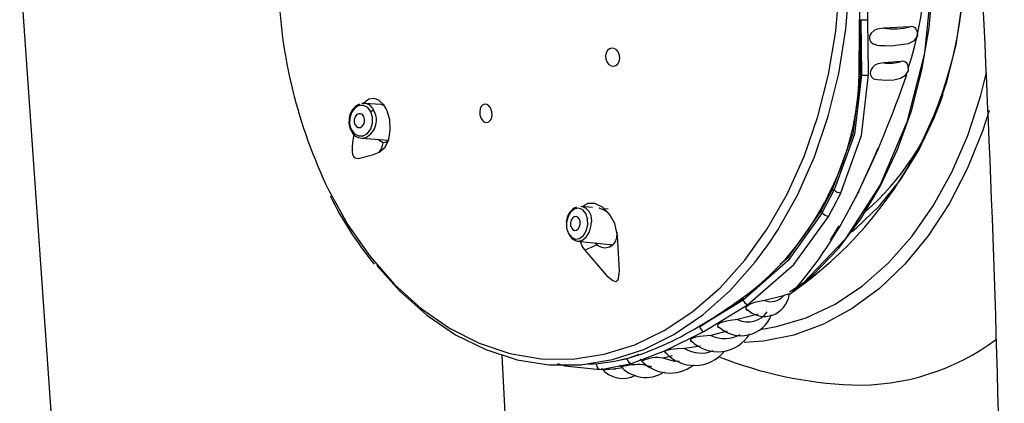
# Model space of a CAD drawing. Header units: millimetres. Extents: x 2848.32 to 2849.28, y 2905.67 to 2907.97.
# Tile 15 of 20: x 2848.9647 to 2849.035, y 2906.7555 to 2906.7829. Entities that reach past the tile are written whole.
import ezdxf

# ---------------------------------------------------------------- set-up
doc = ezdxf.new("R2010")
doc.units = ezdxf.units.MM
doc.layers.add('SANINDUSA', color=3, linetype='Continuous')

msp = doc.modelspace()

# ---------------------------------------------------------------- linework, layer by layer
at = {"layer": 'SANINDUSA', "linetype": 'Continuous'}
for p, q in [((2848.964696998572, 2906.786874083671), (2848.970960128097, 2906.697040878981)), ((2849.024694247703, 2906.77899884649), (2849.024724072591, 2906.782924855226)), ((2849.024724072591, 2906.782924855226), (2849.024724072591, 2906.782924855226)), ((2849.024724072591, 2906.782924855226), (2849.024776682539, 2906.778997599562)), ((2849.025267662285, 2906.779003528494), (2849.025213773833, 2906.782925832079)), ((2849.028250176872, 2906.782423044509), (2849.02636156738, 2906.782320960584)), ((2849.027595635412, 2906.779951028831), (2849.026364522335, 2906.779850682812)), ((2849.024690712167, 2906.77900033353), (2849.024605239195, 2906.779036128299)), ((2849.024776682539, 2906.778997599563), (2849.024694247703, 2906.77899884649)), ((2849.030465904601, 2906.77734056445), (2849.030599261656, 2906.777622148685)), ((2848.990492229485, 2906.776874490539), (2848.989271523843, 2906.776956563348)), ((2848.989103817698, 2906.774462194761), (2848.989252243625, 2906.774467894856)), ((2848.989103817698, 2906.774462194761), (2848.991012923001, 2906.774333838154)), ((2849.021954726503, 2906.769137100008), (2849.022813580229, 2906.770771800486)), ((2849.022677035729, 2906.770773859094), (2849.022613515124, 2906.770830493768)), ((2849.022677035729, 2906.770773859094), (2849.022813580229, 2906.770771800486)), ((2849.024578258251, 2906.770680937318), (2849.024488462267, 2906.770500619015)), ((2849.005583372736, 2906.769518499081), (2849.00474333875, 2906.769603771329)), ((2849.006064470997, 2906.769469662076), (2849.006050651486, 2906.769471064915)), ((2849.006697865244, 2906.769405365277), (2849.006411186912, 2906.769434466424)), ((2849.02191392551, 2906.769321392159), (2849.02186024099, 2906.769375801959)), ((2849.021954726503, 2906.769137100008), (2849.02191392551, 2906.769321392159)), ((2849.007302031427, 2906.76778547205), (2849.007312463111, 2906.767490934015)), ((2849.004491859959, 2906.76711645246), (2849.007039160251, 2906.766857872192)), ((2849.005904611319, 2906.766867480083), (2849.005767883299, 2906.76698692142)), ((2849.019832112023, 2906.763467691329), (2849.019607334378, 2906.763279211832)), ((2849.013210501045, 2906.761010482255), (2849.016304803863, 2906.76303078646)), ((2849.016329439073, 2906.762919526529), (2849.013210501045, 2906.761010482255)), ((2849.016304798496, 2906.763030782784), (2849.016302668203, 2906.763034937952)), ((2849.016304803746, 2906.763030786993), (2849.016329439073, 2906.762919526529)), ((2849.019198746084, 2906.763218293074), (2849.017848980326, 2906.762881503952)), ((2849.013520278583, 2906.760669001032), (2849.016641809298, 2906.76258549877)), ((2849.017392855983, 2906.761908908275), (2849.015926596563, 2906.761526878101)), ((2849.015189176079, 2906.760702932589), (2849.014016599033, 2906.760388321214)), ((2849.013277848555, 2906.75962968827), (2849.012151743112, 2906.759465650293)), ((2849.003903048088, 2906.662624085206), (2848.999140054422, 2906.75895180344)), ((2849.008050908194, 2906.758725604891), (2849.007490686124, 2906.758612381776)), ((2849.007847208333, 2906.758695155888), (2849.008050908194, 2906.758725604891)), ((2849.008871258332, 2906.75902223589), (2849.008050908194, 2906.758725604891)), ((2849.008050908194, 2906.758725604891), (2849.008050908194, 2906.758725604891)), ((2849.011261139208, 2906.758944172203), (2849.010617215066, 2906.758766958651)), ((2849.005858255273, 2906.758282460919), (2849.005833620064, 2906.75839372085)), ((2849.005897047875, 2906.757982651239), (2849.006183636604, 2906.757954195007)), ((2849.006183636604, 2906.757954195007), (2849.00836714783, 2906.758386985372)), ((2849.00724857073, 2906.758020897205), (2849.007760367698, 2906.758094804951))]:
    msp.add_line(p, q, dxfattribs=at)
at = {"layer": 'SANINDUSA', "linetype": 'Continuous', "flags": 128}
for points in [[(2849.019677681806, 2906.763369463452), (2849.021359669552, 2906.764752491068), (2849.02312066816, 2906.76659325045), (2849.024718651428, 2906.768710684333), (2849.026132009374, 2906.771076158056), (2849.027341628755, 2906.773657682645), (2849.028331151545, 2906.776420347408), (2849.029087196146, 2906.779326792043), (2849.029599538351, 2906.782337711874), (2849.029861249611, 2906.785412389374), (2849.02986879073, 2906.788509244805), (2849.029622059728, 2906.79158639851), (2849.029124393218, 2906.794602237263), (2849.028382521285, 2906.79751597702), (2849.027406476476, 2906.800288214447), (2849.026209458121, 2906.802881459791), (2849.024807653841, 2906.805260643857), (2849.023220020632, 2906.80739359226), (2849.021468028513, 2906.809251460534), (2849.020110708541, 2906.81041022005)], [(2849.020071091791, 2906.81029792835), (2849.022208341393, 2906.808482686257), (2849.024948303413, 2906.804964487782), (2849.027150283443, 2906.800757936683), (2849.028729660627, 2906.79602468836), (2849.029625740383, 2906.790946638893), (2849.02980408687, 2906.785718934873), (2849.029257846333, 2906.780542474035), (2849.028008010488, 2906.775616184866), (2849.026102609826, 2906.771129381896)], [(2849.024069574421, 2906.767790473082), (2849.024400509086, 2906.768056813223), (2849.026053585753, 2906.76963475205), (2849.027550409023, 2906.771498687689), (2849.0288664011, 2906.77361801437), (2849.029979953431, 2906.775957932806), (2849.030872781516, 2906.778480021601), (2849.031530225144, 2906.781142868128), (2849.031941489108, 2906.78390274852), (2849.032099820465, 2906.786714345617), (2849.032002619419, 2906.789531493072), (2849.031651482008, 2906.792307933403), (2849.031052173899, 2906.794998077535), (2849.030214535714, 2906.797557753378), (2849.02915232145, 2906.799944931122), (2849.027882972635, 2906.802120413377), (2849.026427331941, 2906.804048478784), (2849.024809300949, 2906.805697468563), (2849.023928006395, 2906.806423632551)], [(2849.018189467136, 2906.766979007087), (2849.018779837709, 2906.767875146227), (2849.020202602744, 2906.770400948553), (2849.021416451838, 2906.773136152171), (2849.022406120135, 2906.776046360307), (2849.023159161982, 2906.779094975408), (2849.023666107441, 2906.782243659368), (2849.023920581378, 2906.78545281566), (2849.023919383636, 2906.788682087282), (2849.023662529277, 2906.791890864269), (2849.023153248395, 2906.795038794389), (2849.02239794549, 2906.798086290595), (2849.021406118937, 2906.800995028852), (2849.020190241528, 2906.803728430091), (2849.018800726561, 2906.806196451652)], [(2849.025213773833, 2906.782925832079), (2849.025207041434, 2906.786741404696), (2849.025271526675, 2906.790561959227)], [(2848.98673382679, 2906.770788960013), (2848.988124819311, 2906.768287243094), (2848.989705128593, 2906.766021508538), (2848.991454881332, 2906.764020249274), (2848.99335207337, 2906.762308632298), (2848.995372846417, 2906.760908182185), (2848.99749178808, 2906.75983651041), (2848.999682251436, 2906.759107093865), (2849.00191669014, 2906.758729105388), (2849.004167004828, 2906.758707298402), (2849.006404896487, 2906.759041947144), (2849.00860222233, 2906.759728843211), (2849.010731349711, 2906.760759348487), (2849.012765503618, 2906.762120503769), (2849.014679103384, 2906.763795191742), (2849.016448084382, 2906.76576235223), (2849.018050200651, 2906.767997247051), (2849.019465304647, 2906.770471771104), (2849.020675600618, 2906.773154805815), (2849.021665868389, 2906.776012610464), (2849.022423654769, 2906.779009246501), (2849.022939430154, 2906.782107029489), (2849.02320670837, 2906.785267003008)], [(2849.02636156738, 2906.782320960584), (2849.025882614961, 2906.782247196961), (2849.025670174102, 2906.782148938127), (2849.025470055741, 2906.781976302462), (2849.025393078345, 2906.781857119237), (2849.025345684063, 2906.78171534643), (2849.025339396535, 2906.781588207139), (2849.025362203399, 2906.781479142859), (2849.025436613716, 2906.781341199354), (2849.025606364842, 2906.781195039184), (2849.025840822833, 2906.781124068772)], [(2849.026463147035, 2906.781078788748), (2849.026861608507, 2906.781064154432), (2849.028130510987, 2906.781216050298), (2849.028562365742, 2906.781440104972), (2849.028788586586, 2906.781771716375), (2849.028753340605, 2906.782144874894), (2849.028629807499, 2906.782289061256)], [(2849.025840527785, 2906.781114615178), (2849.026064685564, 2906.781093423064), (2849.026463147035, 2906.781078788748)], [(2849.00740648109, 2906.780629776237), (2849.007277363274, 2906.780784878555), (2849.007118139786, 2906.780879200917), (2849.006946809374, 2906.780901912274), (2849.006783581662, 2906.780850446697), (2849.006647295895, 2906.780731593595), (2849.006552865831, 2906.780559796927), (2849.006510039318, 2906.780354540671), (2849.006523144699, 2906.78013806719), (2849.006591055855, 2906.779933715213), (2849.006622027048, 2906.779876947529), (2849.006751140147, 2906.779721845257), (2849.006910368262, 2906.779627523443), (2849.00708171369, 2906.7796048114), (2849.007244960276, 2906.779656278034), (2849.007381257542, 2906.779775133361), (2849.007475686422, 2906.779946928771), (2849.00751850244, 2906.780152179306), (2849.007505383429, 2906.780368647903), (2849.00743745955, 2906.780573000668), (2849.00740648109, 2906.780629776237)], [(2849.026364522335, 2906.779850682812), (2849.025927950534, 2906.779771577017), (2849.025735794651, 2906.779675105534), (2849.025551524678, 2906.779511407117), (2849.025465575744, 2906.779382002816), (2849.02541004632, 2906.779230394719), (2849.025397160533, 2906.779096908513), (2849.025415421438, 2906.778980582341), (2849.025484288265, 2906.778842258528), (2849.025641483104, 2906.778710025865), (2849.025761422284, 2906.778681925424)], [(2849.02576009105, 2906.778670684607), (2849.025913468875, 2906.778649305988), (2849.026536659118, 2906.778612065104), (2849.027090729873, 2906.778641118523), (2849.027562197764, 2906.778753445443), (2849.027923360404, 2906.778968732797), (2849.028120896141, 2906.779286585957), (2849.028106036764, 2906.779653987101), (2849.028002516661, 2906.779814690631)], [(2849.017673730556, 2906.760845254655), (2849.018714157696, 2906.761024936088), (2849.020831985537, 2906.761656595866), (2849.022883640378, 2906.762631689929), (2849.024841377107, 2906.763937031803), (2849.026678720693, 2906.765554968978), (2849.028370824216, 2906.76746362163), (2849.029894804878, 2906.769637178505), (2849.031230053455, 2906.772046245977), (2849.032358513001, 2906.774658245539), (2849.033264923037, 2906.777437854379), (2849.033693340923, 2906.779154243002)], [(2849.024694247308, 2906.778998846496), (2849.02414648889, 2906.774776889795), (2849.022677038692, 2906.770773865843)], [(2849.024776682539, 2906.778997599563), (2849.02427601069, 2906.774765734), (2849.022813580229, 2906.770771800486)], [(2849.023302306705, 2906.770568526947), (2849.024779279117, 2906.774668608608), (2849.025267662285, 2906.779003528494)], [(2848.989758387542, 2906.776357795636), (2848.989532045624, 2906.776654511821), (2848.989234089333, 2906.776809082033), (2848.988909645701, 2906.776797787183), (2848.988608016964, 2906.77662194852), (2848.98837531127, 2906.776307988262), (2848.988247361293, 2906.775904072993), (2848.988243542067, 2906.775472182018), (2848.988364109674, 2906.775077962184)], [(2848.990346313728, 2906.773467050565), (2848.990779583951, 2906.773833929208), (2848.991031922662, 2906.774374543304), (2848.99114570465, 2906.775059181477), (2848.991104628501, 2906.775786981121), (2848.990924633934, 2906.776425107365), (2848.990861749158, 2906.776561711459), (2848.990676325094, 2906.776860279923), (2848.990356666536, 2906.777163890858), (2848.990008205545, 2906.777301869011), (2848.989625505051, 2906.777254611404), (2848.989267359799, 2906.776979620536), (2848.989243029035, 2906.776935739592)], [(2848.990220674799, 2906.776892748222), (2848.990399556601, 2906.776930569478), (2848.990677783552, 2906.776817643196), (2848.990744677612, 2906.776750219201)], [(2848.998299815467, 2906.776625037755), (2848.998182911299, 2906.776778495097), (2848.998042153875, 2906.7768729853), (2848.997893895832, 2906.776897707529), (2848.997754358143, 2906.776850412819), (2848.997638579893, 2906.776736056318), (2848.997559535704, 2906.776566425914), (2848.997526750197, 2906.776359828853), (2848.997544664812, 2906.7761397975), (2848.997611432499, 2906.775932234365), (2848.997642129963, 2906.775872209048), (2848.997759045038, 2906.775718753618), (2848.997899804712, 2906.775624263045), (2848.99804805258, 2906.775599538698), (2848.998187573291, 2906.775646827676), (2848.998303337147, 2906.775761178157), (2848.998382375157, 2906.775930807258), (2848.99841516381, 2906.776137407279), (2848.998397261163, 2906.776357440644), (2848.998330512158, 2906.776565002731), (2848.998299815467, 2906.776625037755)], [(2848.988364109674, 2906.775077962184), (2848.98859045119, 2906.774781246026), (2848.988888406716, 2906.774626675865), (2848.989212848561, 2906.774637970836), (2848.989514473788, 2906.774813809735), (2848.989747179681, 2906.77512776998), (2848.989875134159, 2906.775531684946), (2848.989878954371, 2906.775963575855), (2848.989758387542, 2906.776357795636)], [(2848.988625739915, 2906.775437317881), (2848.988728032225, 2906.775303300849), (2848.988862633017, 2906.775233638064), (2848.989009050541, 2906.775238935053), (2848.989144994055, 2906.775318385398), (2848.989249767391, 2906.775459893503), (2848.989307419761, 2906.775641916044), (2848.989309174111, 2906.775836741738), (2848.98925476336, 2906.776014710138), (2848.98915247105, 2906.77614872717), (2848.989017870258, 2906.776218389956), (2848.988871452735, 2906.776213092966), (2848.988735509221, 2906.776133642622), (2848.988630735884, 2906.775992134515), (2848.988573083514, 2906.775810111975), (2848.988571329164, 2906.775615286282), (2848.988625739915, 2906.775437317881)], [(2849.033880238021, 2906.776450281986), (2849.03340230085, 2906.77497984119), (2849.032317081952, 2906.772285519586), (2849.031021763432, 2906.769783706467), (2849.02953323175, 2906.767507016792), (2849.027870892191, 2906.765485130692), (2849.026056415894, 2906.763744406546), (2849.024113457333, 2906.762307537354), (2849.022067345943, 2906.761193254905), (2849.019944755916, 2906.760416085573), (2849.017773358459, 2906.759986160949), (2849.016405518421, 2906.75989649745)], [(2848.988558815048, 2906.774733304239), (2848.988530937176, 2906.774603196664), (2848.988453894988, 2906.774144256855), (2848.9884193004, 2906.773825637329), (2848.988418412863, 2906.773481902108), (2848.9884406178, 2906.773343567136), (2848.988483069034, 2906.773224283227), (2848.988538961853, 2906.773141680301), (2848.988626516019, 2906.773074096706), (2848.988863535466, 2906.773025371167), (2848.989872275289, 2906.773282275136), (2848.990346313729, 2906.773467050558)], [(2848.99063047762, 2906.774142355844), (2848.990403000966, 2906.774274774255), (2848.990324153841, 2906.774380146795)], [(2848.990988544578, 2906.77428160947), (2848.990837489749, 2906.77415785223), (2848.990630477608, 2906.774142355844)], [(2849.024577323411, 2906.770683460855), (2849.025747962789, 2906.773252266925), (2849.025963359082, 2906.773776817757)], [(2849.026102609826, 2906.771129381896), (2849.023614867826, 2906.767254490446), (2849.020640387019, 2906.764140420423), (2849.019644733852, 2906.763475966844)], [(2849.00736828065, 2906.767504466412), (2849.007160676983, 2906.768385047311), (2849.006795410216, 2906.76904660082), (2849.006301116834, 2906.769545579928), (2849.005750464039, 2906.769809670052), (2849.005244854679, 2906.769805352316), (2849.004872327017, 2906.769590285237), (2849.00487290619, 2906.769590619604)], [(2849.004306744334, 2906.76942859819), (2849.004034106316, 2906.769221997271), (2849.003829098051, 2906.768886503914), (2849.003722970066, 2906.768472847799), (2849.003732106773, 2906.76804378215), (2849.003855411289, 2906.767664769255), (2849.004074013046, 2906.767394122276), (2849.004354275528, 2906.767273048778), (2849.004653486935, 2906.767319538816)], [(2849.004653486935, 2906.767319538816), (2849.004926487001, 2906.767526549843), (2849.005131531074, 2906.767862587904), (2849.005237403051, 2906.76827649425), (2849.005227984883, 2906.768705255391), (2849.005104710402, 2906.76908359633), (2849.004886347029, 2906.76935391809), (2849.00460613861, 2906.769475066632), (2849.004306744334, 2906.76942859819)], [(2849.021954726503, 2906.769137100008), (2849.019528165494, 2906.765728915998), (2849.016329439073, 2906.762919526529)], [(2849.021913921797, 2906.7693213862), (2849.019482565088, 2906.765899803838), (2849.018979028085, 2906.765445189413)], [(2849.003896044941, 2906.767594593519), (2849.003913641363, 2906.767559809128), (2849.004159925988, 2906.767254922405), (2849.00447596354, 2906.767118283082), (2849.004813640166, 2906.767170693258), (2849.005121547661, 2906.76740417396), (2849.0053528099, 2906.767783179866), (2849.005472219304, 2906.768250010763), (2849.005481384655, 2906.76835916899)], [(2849.004426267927, 2906.767911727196), (2849.004549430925, 2906.768005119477), (2849.00464193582, 2906.768156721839), (2849.004689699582, 2906.768343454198), (2849.00468545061, 2906.768536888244), (2849.004629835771, 2906.768707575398), (2849.004531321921, 2906.768829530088), (2849.004404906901, 2906.768884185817), (2849.00426983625, 2906.768863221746), (2849.004146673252, 2906.768769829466), (2849.004054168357, 2906.768618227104), (2849.004006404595, 2906.768431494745), (2849.004010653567, 2906.768238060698), (2849.004066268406, 2906.768067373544), (2849.004164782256, 2906.767945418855), (2849.004291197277, 2906.767890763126), (2849.004426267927, 2906.767911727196)], [(2849.016641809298, 2906.76258549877), (2849.019932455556, 2906.765443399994), (2849.02243272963, 2906.768913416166)], [(2849.022558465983, 2906.767212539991), (2849.022618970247, 2906.767296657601), (2849.023176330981, 2906.768215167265)], [(2848.990177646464, 2906.765385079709), (2848.991815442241, 2906.763558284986), (2848.993749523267, 2906.761841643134), (2848.995807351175, 2906.760442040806), (2848.997963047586, 2906.759377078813), (2849.000189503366, 2906.75866014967), (2849.002458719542, 2906.758300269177), (2849.004742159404, 2906.75830196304), (2849.007011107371, 2906.758665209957), (2849.009237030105, 2906.759385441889), (2849.011391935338, 2906.7604536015), (2849.013448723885, 2906.761856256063), (2849.015381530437, 2906.763575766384), (2849.017166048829, 2906.765590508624), (2849.018189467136, 2906.766979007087)], [(2849.00468818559, 2906.767096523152), (2849.004873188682, 2906.766700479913), (2849.005034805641, 2906.766471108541)], [(2849.005034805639, 2906.766471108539), (2849.006579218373, 2906.764672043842), (2849.007022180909, 2906.764314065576), (2849.007151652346, 2906.76425923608), (2849.007248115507, 2906.764251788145), (2849.007321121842, 2906.764279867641), (2849.007378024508, 2906.764337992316), (2849.007440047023, 2906.764476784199), (2849.007501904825, 2906.764975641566), (2849.007368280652, 2906.767504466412)], [(2849.00696134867, 2906.766793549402), (2849.006825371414, 2906.766856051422), (2849.006797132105, 2906.766882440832)], [(2849.017848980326, 2906.762881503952), (2849.017368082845, 2906.762797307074), (2849.017132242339, 2906.762732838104), (2849.016876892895, 2906.762634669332), (2849.016735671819, 2906.762560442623), (2849.016615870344, 2906.762475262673), (2849.016546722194, 2906.762401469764), (2849.016516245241, 2906.762338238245), (2849.01652777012, 2906.762265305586), (2849.016631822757, 2906.762201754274), (2849.016708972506, 2906.762198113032)], [(2849.019623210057, 2906.76330487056), (2849.019632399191, 2906.763342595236), (2849.019566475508, 2906.763345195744), (2849.019310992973, 2906.763260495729), (2849.019198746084, 2906.763218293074)], [(2849.015926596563, 2906.761526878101), (2849.015401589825, 2906.761467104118), (2849.015138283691, 2906.761417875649), (2849.014850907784, 2906.761337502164), (2849.014713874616, 2906.761282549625), (2849.014594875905, 2906.761216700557), (2849.0145241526, 2906.761157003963), (2849.014491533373, 2906.761105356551), (2849.014495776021, 2906.761039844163), (2849.014564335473, 2906.760991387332)], [(2849.00836714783, 2906.758386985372), (2849.010792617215, 2906.759305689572), (2849.013520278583, 2906.760669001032)], [(2849.014016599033, 2906.760388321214), (2849.013464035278, 2906.760348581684), (2849.013221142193, 2906.760316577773), (2849.012958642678, 2906.760263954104), (2849.012812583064, 2906.760221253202), (2849.012682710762, 2906.760167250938), (2849.012604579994, 2906.760116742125), (2849.012567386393, 2906.760072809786), (2849.012564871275, 2906.760015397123), (2849.012650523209, 2906.759951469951), (2849.012740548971, 2906.759936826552)], [(2849.012151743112, 2906.759465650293), (2849.011607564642, 2906.759441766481), (2849.011379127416, 2906.759420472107), (2849.011134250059, 2906.759384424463), (2849.010983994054, 2906.759351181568), (2849.010852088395, 2906.75930823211), (2849.010774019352, 2906.759267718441), (2849.010736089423, 2906.75923083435), (2849.010735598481, 2906.759181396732), (2849.010830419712, 2906.759126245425), (2849.010882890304, 2906.759119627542)], [(2849.007956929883, 2906.758720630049), (2849.007162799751, 2906.758536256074), (2849.006476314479, 2906.758432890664)], [(2849.011749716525, 2906.758553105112), (2849.011422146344, 2906.758530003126), (2849.010617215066, 2906.758766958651)], [(2849.003082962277, 2906.758380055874), (2849.003600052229, 2906.758210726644), (2849.005897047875, 2906.757982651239)], [(2849.005233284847, 2906.758348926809), (2849.005995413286, 2906.758381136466), (2849.006473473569, 2906.758452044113)], [(2849.006268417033, 2906.757989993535), (2849.007173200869, 2906.75801001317), (2849.00724857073, 2906.758020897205)], [(2849.009806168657, 2906.758149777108), (2849.009781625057, 2906.758147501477), (2849.009159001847, 2906.758299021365)]]:
    msp.add_lwpolyline(points, dxfattribs=at)
at = {"layer": 'SANINDUSA', "linetype": 'Continuous'}
for centre, radius, start, end in [((2849.003344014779, 2906.787061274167), 0.02876832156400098, 305.0642282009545, 54.50720725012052), ((2849.005699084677, 2906.786854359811), 0.02360215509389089, 341.7481332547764, 10.76564815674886), ((2847.795667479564, 2906.722766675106), 1.239297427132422, 359.0588394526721, 3.148988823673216), ((2852.843672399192, 2906.757864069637), 3.819121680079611, 179.509313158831, 179.6240352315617), ((2849.019426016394, 2906.786563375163), 0.03629891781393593, 181.8177372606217, 205.7579257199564), ((2848.273307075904, 2906.786326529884), 0.7513335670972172, 359.441020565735, 359.7405485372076), ((2849.024965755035, 2906.784513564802), 0.001606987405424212, 261.35019730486, 278.8783891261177), ((2849.027060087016, 2906.786919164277), 0.004650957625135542, 261.3621578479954, 284.8257714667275), ((2849.028334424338, 2906.782001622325), 0.000429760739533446, 43.94938245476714, 101.3050991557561), ((2849.026794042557, 2906.782183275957), 0.002371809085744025, 259.5665143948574, 289.7530521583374), ((2849.027686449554, 2906.779495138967), 0.0004648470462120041, 44.99851443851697, 101.2659585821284), ((2849.005386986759, 2906.779342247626), 0.01922100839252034, 333.5056440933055, 358.9696422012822), ((2848.958944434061, 2906.802540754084), 0.07295372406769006, 334.014835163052, 341.1887874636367), ((2849.02501287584, 2906.779770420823), 0.0008081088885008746, 253.0055509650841, 288.3781568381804), ((2849.012355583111, 2906.783621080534), 0.01920422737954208, 311.3428056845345, 341.7509596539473), ((2848.989425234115, 2906.775766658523), 0.001222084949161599, 112.4645331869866, 179.5821876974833), ((2848.989220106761, 2906.776153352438), 0.0008033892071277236, 20.22721464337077, 96.93536035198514), ((2848.988800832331, 2906.775748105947), 0.001357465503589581, 289.4230031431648, 30.20884980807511), ((2848.989986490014, 2906.77604072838), 0.0003905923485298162, 91.83979270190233, 125.7317508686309), ((2848.989306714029, 2906.775602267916), 0.00111705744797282, 171.0749856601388, 211.513410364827), ((2848.988394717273, 2906.775037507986), 5.072836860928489e-05, 127.1111064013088, 229.836187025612), ((2848.989147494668, 2906.77531093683), 0.0008453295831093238, 200.247814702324, 278.3201129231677), ((2848.989417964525, 2906.774255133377), 0.001217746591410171, 319.6718153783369, 354.6861281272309), ((2848.995586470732, 2906.784027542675), 0.03008294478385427, 330.7197955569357, 333.8463156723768), ((2848.995684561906, 2906.784028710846), 0.03007132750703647, 330.7197955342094, 333.8463157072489), ((2848.995776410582, 2906.783974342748), 0.03061683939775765, 330.5333785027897, 334.0327327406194), ((2849.023336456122, 2906.771339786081), 0.0007720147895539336, 227.367966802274, 267.4647427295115), ((2848.997490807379, 2906.78401628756), 0.03018874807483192, 331.0008303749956, 333.5652808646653), ((2848.997713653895, 2906.784034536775), 0.03000095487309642, 331.3814341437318, 333.1846771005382), ((2849.024513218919, 2906.770648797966), 7.254690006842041e-05, 277.8164203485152, 26.29639780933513), ((2849.009272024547, 2906.781353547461), 0.02496916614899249, 206.1314895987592, 219.4499833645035), ((2849.004924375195, 2906.768423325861), 0.001225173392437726, 113.667835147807, 178.5979656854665), ((2849.004537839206, 2906.768640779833), 0.0009846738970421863, 343.3817248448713, 77.95393314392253), ((2849.005815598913, 2906.768198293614), 0.001275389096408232, 35.16490684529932, 77.29356305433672), ((2849.004891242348, 2906.778776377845), 0.01939874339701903, 305.707631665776, 330.8068640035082), ((2848.99812186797, 2906.782735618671), 0.02902736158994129, 318.4108183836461, 332.6080960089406), ((2849.022459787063, 2906.769593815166), 0.0006809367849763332, 222.1223457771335, 267.7227181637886), ((2849.023879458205, 2906.76946019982), 8.077489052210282e-05, 280.8719170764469, 23.26138208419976), ((2849.006469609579, 2906.767492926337), 0.0008428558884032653, 227.9068494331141, 359.8645656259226), ((2849.007880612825, 2906.766145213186), 0.001460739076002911, 110.2287027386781, 112.8889788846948), ((2849.079224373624, 2906.604820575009), 0.1778622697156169, 114.3448552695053, 114.6527728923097), ((2849.019701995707, 2906.763665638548), 0.0002368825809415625, 303.3180522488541, 332.6489413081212), ((2848.994046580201, 2906.793638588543), 0.03779665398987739, 300.3020627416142, 305.9071368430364), ((2849.016967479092, 2906.763203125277), 0.0006982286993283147, 203.9643941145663, 242.1976569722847), ((2849.017841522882, 2906.763531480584), 0.001783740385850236, 226.0307189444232, 351.8695806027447), ((2849.018289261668, 2906.763990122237), 0.001192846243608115, 248.3397846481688, 319.6805739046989), ((2849.016657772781, 2906.763052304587), 0.001691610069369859, 244.3903993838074, 324.8167876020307), ((2849.016184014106, 2906.762679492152), 0.002314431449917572, 225.9754967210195, 339.608397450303), ((2849.002258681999, 2906.778557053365), 0.02063864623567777, 286.0273396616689, 301.7440780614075), ((2849.01369973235, 2906.761143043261), 0.0005068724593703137, 195.160708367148, 249.2653027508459), ((2849.014516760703, 2906.761915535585), 0.00268683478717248, 225.5838180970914, 328.4201335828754), ((2849.014989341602, 2906.762351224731), 0.002190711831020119, 243.6386816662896, 300.5523369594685), ((2849.024569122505, 2906.773239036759), 0.01638772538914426, 268.2602683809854, 306.8663490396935), ((2849.012855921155, 2906.76100003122), 0.002752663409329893, 221.403664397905, 321.140477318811), ((2849.013328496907, 2906.761375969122), 0.002243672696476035, 238.3669861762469, 292.588185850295), ((2849.008422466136, 2906.758755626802), 0.0003727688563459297, 184.6194680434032, 261.4658763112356), ((2849.011095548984, 2906.760486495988), 0.002779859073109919, 220.1300979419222, 308.1871066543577), ((2849.0101748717, 2906.756492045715), 0.002317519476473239, 78.99647892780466, 116.7883413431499), ((2849.025182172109, 2906.785391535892), 0.02854699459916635, 248.2815351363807, 267.7845150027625), ((2849.006198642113, 2906.758294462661), 0.0003405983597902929, 182.0193624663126, 267.4749417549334), ((2849.0077291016, 2906.759243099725), 0.001924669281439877, 218.0317977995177, 299.0507585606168), ((2849.001832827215, 2906.834985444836), 0.0771591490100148, 273.3346612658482, 274.0252246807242), ((2849.009380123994, 2906.75984887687), 0.002453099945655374, 220.3465782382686, 302.6723578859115), ((2849.008856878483, 2906.753889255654), 0.004420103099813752, 86.08065685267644, 105.8630387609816)]:
    msp.add_arc(centre, radius, start, end, dxfattribs=at)

doc.saveas('drawing.dxf')
